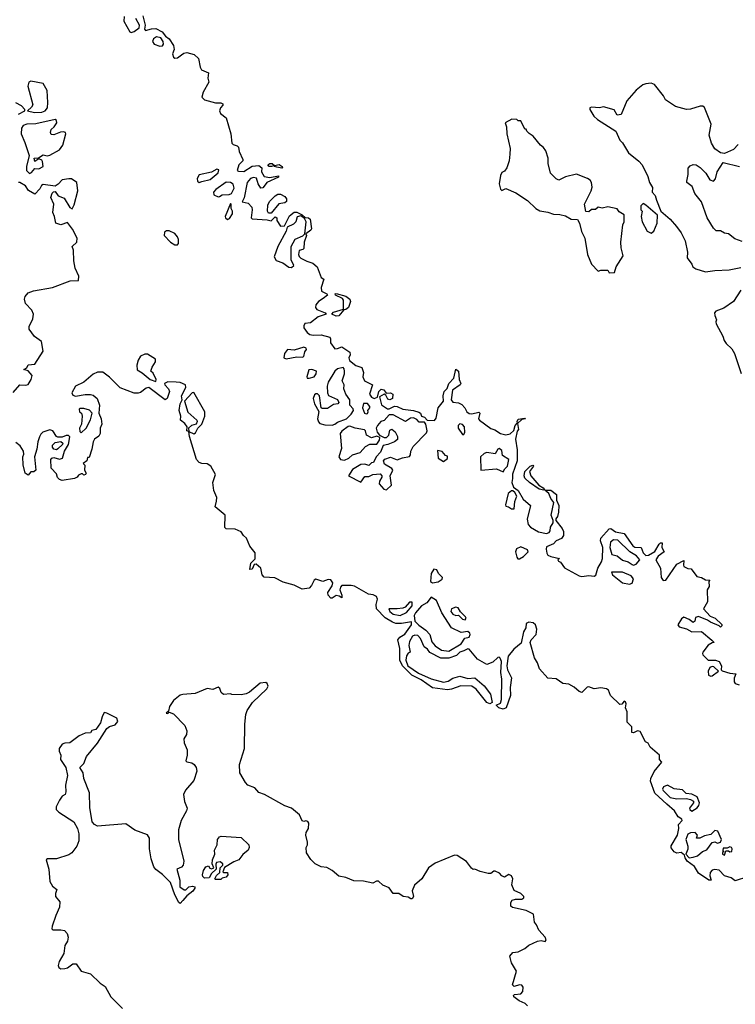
# Model space of a CAD drawing. Extents: x 1985742 to 2252716, y 78271 to 266492.
# Tile 222 of 250: x 2213873 to 2219145, y 190100 to 197356. Entities that reach past the tile are written whole.
import ezdxf

# ---------------------------------------------------------------- set-up
doc = ezdxf.new("R2010")
doc.units = 0

msp = doc.modelspace()

# ---------------------------------------------------------------- linework, layer by layer
at = {"layer": '0CON10XD'}
for points in [[(2214641.7, 197378.3), (2214641.2, 197345), (2214685, 197266.2), (2214695, 197262.5), (2214715, 197268), (2214753.8, 197295), (2214756.4, 197316.4), (2214727.5, 197365)], [(2214780, 197385), (2214796.7, 197315), (2214792.5, 197285), (2214800, 197275), (2214845, 197288.8), (2214875, 197290.8), (2214923.3, 197265), (2214947.5, 197235), (2214975, 197213.8), (2215006, 197165), (2215010, 197135), (2214998, 197105), (2215005, 197080), (2215015, 197072.5), (2215035, 197073.5), (2215064.6, 197095.5), (2215082.2, 197107.8), (2215105, 197113.1), (2215158.2, 197098.3), (2215190.9, 197070.9), (2215202.9, 197005), (2215213.1, 196985), (2215263.3, 196963.3), (2215259.4, 196925), (2215265.7, 196894.3), (2215225, 196821.2), (2215215.5, 196785), (2215235, 196764.6), (2215315, 196742.5), (2215355, 196744), (2215370, 196735), (2215370, 196725), (2215353.4, 196706.6), (2215345.7, 196685), (2215351.1, 196665), (2215393.2, 196633.2), (2215429.5, 196515), (2215436.8, 196446.8), (2215445, 196436), (2215475, 196426), (2215485.8, 196415.8), (2215490.8, 196385), (2215516.2, 196325), (2215516.2, 196315), (2215487.5, 196285), (2215474.3, 196244.3), (2215485, 196238.8), (2215525, 196237.1), (2215585, 196276.2), (2215635, 196280), (2215657.5, 196265), (2215653.8, 196235), (2215675, 196200), (2215716.2, 196193.8), (2215780, 196205), (2215780, 196195), (2215693.9, 196156.1), (2215675, 196130), (2215665, 196117.5), (2215650, 196115), (2215630, 196145), (2215617.3, 196187.3), (2215595, 196192.9), (2215573.3, 196185), (2215548.8, 196155), (2215526.1, 196043.9), (2215513, 196013), (2215555, 196004), (2215583.8, 195975), (2215586.7, 195955), (2215577.5, 195895), (2215585, 195887.5), (2215695, 195880.8), (2215725, 195873.3), (2215755, 195902.5), (2215766.7, 195895), (2215767.5, 195875), (2215795, 195833.8), (2215823, 195837), (2215859.6, 195910.5), (2215895, 195936.2), (2215915, 195936.2), (2215955, 195917.5), (2215977, 195897), (2216000, 195895), (2216013.3, 195885), (2216022.5, 195815), (2216017.5, 195805), (2215981.7, 195778.3), (2215986.2, 195765), (2215968.8, 195715), (2215965, 195670), (2215957.7, 195662.3), (2215931.2, 195655), (2215926, 195625), (2215930.9, 195610.9), (2215945, 195598), (2215988.8, 195575), (2216032.5, 195562.5), (2216063.3, 195533.3), (2216094.3, 195455), (2216113.6, 195443.6), (2216095, 195382.5), (2216095.7, 195355.7), (2216136.7, 195335), (2216140, 195325), (2216108.3, 195301.7), (2216075, 195280), (2216055, 195253.3), (2216051.2, 195235), (2216061.2, 195221.2), (2216122.5, 195195), (2216130, 195185), (2216073, 195167), (2216015, 195122.5), (2215974.3, 195115.7), (2215965, 195100), (2215966.7, 195085), (2215989.7, 195049.7), (2216010, 195035), (2216035, 195030.6), (2216095, 195033.8), (2216157.5, 195015), (2216163.8, 195005), (2216162.5, 194975), (2216195, 194931.2), (2216215, 194931.4), (2216245, 194944), (2216305, 194906.7), (2216307.2, 194885), (2216298.2, 194865), (2216302.9, 194845), (2216348.3, 194808.3), (2216393.8, 194793.8), (2216406.1, 194756.1), (2216401.2, 194725), (2216412, 194695), (2216472, 194665), (2216450.6, 194595), (2216464.6, 194574.6), (2216485, 194564.4), (2216510, 194575), (2216518, 194615), (2216535, 194633.3), (2216555, 194627.5), (2216572.5, 194602.5), (2216605, 194606), (2216621.2, 194595), (2216620, 194565), (2216600, 194555), (2216585, 194558.8), (2216569.6, 194589.5), (2216557, 194597), (2216523, 194577), (2216537.9, 194517.9), (2216581.7, 194488.3), (2216595, 194488.6), (2216635, 194507.5), (2216655, 194506), (2216694.4, 194484.4), (2216775, 194475.7), (2216814.3, 194464.3), (2216826.7, 194455), (2216833.8, 194433.8), (2216855, 194427.5), (2216873.9, 194403.9), (2216928.3, 194401.7), (2216941.3, 194418.7), (2216956, 194495), (2216994.3, 194545), (2216992.9, 194585), (2216999.2, 194615), (2217022.2, 194637.8), (2217035, 194673.8), (2217071.2, 194715), (2217085, 194780), (2217106, 194765), (2217110, 194705), (2217123.3, 194675), (2217117.5, 194665), (2217062, 194625), (2217052.5, 194555), (2217065, 194536), (2217105, 194532.2), (2217130.4, 194520.4), (2217152.9, 194495), (2217166.9, 194465), (2217185, 194454.4), (2217205, 194451.4), (2217255, 194462.5), (2217262.5, 194455), (2217254.2, 194415), (2217261.2, 194405), (2217343.6, 194343.6), (2217372.8, 194332.8), (2217415, 194305.5), (2217455, 194296.2), (2217486.2, 194303.8), (2217512.5, 194327.5), (2217523.8, 194365), (2217540, 194385)], [(2214905, 197160.8), (2214925, 197163.8), (2214931.2, 197175), (2214930, 197195), (2214912.3, 197222.3), (2214881.2, 197228.8), (2214858.8, 197215), (2214852, 197195), (2214864, 197175), (2214905, 197160.8)], [(2213982.1, 196672.1), (2214035, 196674.5), (2214060, 196685), (2214076.9, 196705), (2214080.8, 196745), (2214074.2, 196835), (2214045, 196885.6), (2213955, 196903.8), (2213941.2, 196895), (2213934, 196865), (2213970.7, 196729.3), (2213959.6, 196710.5), (2213930, 196685), (2213982.1, 196672.1)], [(2219166.7, 196435), (2219131.7, 196398.3), (2219065, 196370), (2219035, 196373.3), (2218995, 196404), (2218970, 196445), (2218953.1, 196505), (2218966.2, 196585), (2218918.3, 196708.3), (2218905, 196717.5), (2218885, 196719.4), (2218815, 196695.6), (2218785.8, 196694.2), (2218705, 196715.7), (2218630, 196765), (2218616.2, 196795), (2218548.8, 196878.8), (2218525, 196888.8), (2218486.2, 196883.8), (2218463.9, 196876.1), (2218413.6, 196836.4), (2218345, 196757.5), (2218305, 196657.5), (2218275, 196652.5), (2218252.1, 196692.1), (2218175, 196712.5), (2218145, 196706), (2218085, 196710), (2218072.5, 196705), (2218072.5, 196695), (2218103.8, 196645), (2218129.7, 196619.7), (2218263.9, 196533.9), (2218295, 196467.5), (2218315, 196447.5), (2218357.5, 196375), (2218435, 196312.5), (2218460, 196285), (2218499.6, 196199.5), (2218513.3, 196155), (2218535, 196120), (2218532.5, 196085), (2218555, 196060), (2218563.3, 196025), (2218597.5, 195945), (2218665, 195886.2), (2218711.7, 195831.7), (2218745.7, 195785.7), (2218775.8, 195725.8), (2218791.7, 195641.7), (2218790.2, 195600.2), (2218825.6, 195555), (2218832.5, 195535), (2218855, 195520), (2218926.4, 195496.4), (2218995, 195508), (2219098.8, 195511.2), (2219185, 195528.8)], [(2213865, 196659.2), (2213910, 196685), (2213910, 196695), (2213885, 196720), (2213845, 196742.5)], [(2213945, 196223.3), (2213959.3, 196230.7), (2213985, 196260), (2214015, 196257.5), (2214046.2, 196275), (2214041.7, 196311.7), (2214035, 196320), (2214015, 196330), (2213985, 196310), (2213980, 196335), (2214011.7, 196338.3), (2214045, 196360), (2214075, 196353.3), (2214095, 196358), (2214165, 196397.5), (2214189.6, 196430.5), (2214212.5, 196515), (2214210, 196525), (2214195, 196530), (2214173.9, 196526.1), (2214125, 196507.5), (2214105, 196510), (2214100, 196525), (2214103.9, 196546.1), (2214126.7, 196565), (2214146.7, 196595), (2214143.6, 196613.6), (2214135, 196620), (2213992.4, 196587.6), (2213925, 196586.2), (2213897.5, 196575), (2213885, 196557.5), (2213882.9, 196515), (2213911.4, 196451.4), (2213942.5, 196355), (2213922.5, 196275), (2213922.5, 196245), (2213945, 196223.3)], [(2218215, 195490), (2218255, 195492.5), (2218267.5, 195535), (2218320, 195615), (2218303.6, 195673.6), (2218301.2, 195715), (2218317.5, 195845), (2218326.7, 195865), (2218325, 195917.5), (2218290, 195940), (2218275, 195962.5), (2218205.8, 195975.8), (2218165, 195966.7), (2218135, 195973.3), (2218115, 195957.5), (2218085, 195957.5), (2218065, 195940), (2218043.3, 195943.3), (2218033.3, 195995), (2218083.8, 196095), (2218089.6, 196120.5), (2218086, 196155), (2218075, 196172.5), (2218055, 196186.2), (2217975, 196216.7), (2217895, 196197.5), (2217845, 196172.5), (2217825, 196182.5), (2217783.3, 196225), (2217767, 196297), (2217766.2, 196335), (2217748.3, 196388.3), (2217733, 196413), (2217710.7, 196430.7), (2217656.4, 196496.4), (2217627, 196517), (2217610, 196535), (2217605, 196550), (2217595, 196550), (2217565, 196610), (2217545, 196610), (2217535, 196620), (2217498.3, 196621.7), (2217450, 196595), (2217460, 196565), (2217462.5, 196515), (2217485.9, 196405.9), (2217484.2, 196365.8), (2217478, 196315), (2217462, 196265), (2217445, 196240), (2217425, 196230), (2217415, 196207.5), (2217404.5, 196145), (2217415, 196106.7), (2217425, 196097.5), (2217455, 196111.2), (2217528.6, 196078.6), (2217614.1, 196024.1), (2217675, 195963.3), (2217705, 195946.2), (2217765, 195936.2), (2217805, 195922.5), (2217851.2, 195921.2), (2217895, 195910), (2217935, 195886.2), (2217983, 195883), (2217997.5, 195855), (2218012, 195795), (2218035.8, 195745.8), (2218056.7, 195625), (2218086.7, 195555), (2218135, 195502.5), (2218155, 195510), (2218205, 195510), (2218215, 195490)], [(2215805, 196262.5), (2215768.3, 196268.3), (2215750, 196275), (2215750, 196280), (2215727, 196273), (2215710, 196275), (2215700, 196285), (2215715, 196297.1), (2215732.5, 196295), (2215750, 196280), (2215785, 196288.5), (2215807.5, 196275), (2215810, 196265), (2215805, 196262.5)], [(2219195, 195720), (2219141.7, 195741.7), (2219095, 195776.7), (2219065, 195782.5), (2219035, 195800), (2219005, 195800), (2218985, 195820), (2218936.7, 195895), (2218895, 196012.5), (2218847.5, 196075), (2218826.1, 196126.1), (2218787.5, 196155), (2218787.5, 196165), (2218797.5, 196215), (2218798.3, 196261.7), (2218811.7, 196278.3), (2218835, 196287.5), (2218857, 196287), (2218886.4, 196266.4), (2218927.5, 196225), (2218957.5, 196175), (2218985, 196166.7), (2218998.3, 196181.7), (2219011.2, 196235), (2219055, 196302.5), (2219175, 196274.2)], [(2215195, 196156.7), (2215215, 196163.3), (2215275, 196177.5), (2215335, 196227.5), (2215340, 196250), (2215325, 196253.3), (2215287, 196233), (2215195, 196212.5), (2215180, 196185), (2215183.3, 196165), (2215195, 196156.7)], [(2213825, 194608.9), (2213874.7, 194665.3), (2213915, 194661.2), (2213935, 194668.1), (2213957.1, 194705), (2213963.8, 194733.8), (2213935, 194767.5), (2213903, 194777), (2213925, 194790), (2213935, 194812.5), (2213985, 194816), (2214046.8, 194913.2), (2214033.1, 194985), (2213980.9, 195020.9), (2213943.5, 195075), (2213942.8, 195095), (2213968.8, 195151.2), (2213973.5, 195185), (2213961.8, 195215), (2213914.7, 195265), (2213908.7, 195295), (2213913.8, 195316.2), (2213935, 195341.8), (2213975, 195358.7), (2214115, 195381.5), (2214245, 195430.8), (2214305.5, 195434.5), (2214308.1, 195465), (2214280.8, 195525), (2214272.3, 195577.7), (2214268.3, 195658.3), (2214260, 195685), (2214294.2, 195715), (2214295.4, 195745.5), (2214262.3, 195812.3), (2214225, 195860), (2214175, 195843.3), (2214140, 195855), (2214130, 195905), (2214116.2, 195935), (2214123.3, 195995), (2214102.5, 196045), (2214111.7, 196078.3), (2214121.7, 196088.3), (2214135, 196090), (2214157, 196057), (2214199.3, 196039.3), (2214241.2, 195971.2), (2214258.3, 195961.7), (2214275, 195992.5), (2214301.9, 196095), (2214295, 196156.7), (2214255, 196183.3), (2214235, 196183.3), (2214185, 196176.7), (2214156.4, 196143.6), (2214135, 196130), (2214045, 196140), (2214032.5, 196135), (2214020.7, 196109.3), (2213985, 196070), (2213937, 196097), (2213915, 196132.5), (2213875, 196156.7), (2213865, 196156.7)], [(2215335, 196050), (2215345, 196053.3), (2215365, 196064), (2215415, 196066.7), (2215432.5, 196075), (2215453.3, 196115), (2215445, 196142.5), (2215425, 196156.7), (2215395, 196158), (2215318.8, 196105), (2215301.2, 196085), (2215303.3, 196065), (2215335, 196050)], [(2215725, 195930), (2215705, 195930), (2215698.8, 195945), (2215701.7, 195988.3), (2215714.2, 196015.8), (2215755, 196056.7), (2215775, 196068.8), (2215795, 196070), (2215825, 196053.3), (2215838.8, 196035), (2215838.8, 196015), (2215825, 196006.2), (2215781.7, 195998.3), (2215725, 195930)], [(2215405, 195883.8), (2215419.7, 195890.3), (2215441.2, 195925), (2215441.2, 195945), (2215430, 195965), (2215430, 195995), (2215425, 196000), (2215386.4, 195906.4), (2215388.8, 195895), (2215405, 195883.8)], [(2218525, 195783.3), (2218543.6, 195796.4), (2218568.8, 195855), (2218572.5, 195915), (2218485, 195990), (2218465, 196000), (2218450, 195985), (2218450, 195955), (2218460, 195945), (2218452.5, 195905), (2218460, 195865), (2218495, 195796.7), (2218525, 195783.3)], [(2215875, 195530), (2215892.5, 195545), (2215873.3, 195585), (2215873.3, 195685), (2215902, 195738), (2215957.7, 195762.3), (2215973, 195777), (2215983.3, 195865), (2215970, 195890), (2215945, 195910), (2215918.3, 195901.7), (2215906.2, 195865), (2215890.4, 195849.5), (2215843.3, 195826.7), (2215835, 195797.5), (2215773.8, 195685), (2215747, 195607), (2215761.2, 195581.2), (2215812.5, 195565), (2215855, 195532.5), (2215875, 195530)], [(2215015, 195696.7), (2215035, 195697.5), (2215043, 195707), (2215043.8, 195735), (2215035.7, 195755), (2215015, 195780), (2214975, 195800), (2214955, 195800), (2214940.7, 195789.3), (2214937.5, 195765), (2214985, 195716.2), (2215015, 195696.7)], [(2216205, 195171.2), (2216172.5, 195185), (2216185, 195201.2), (2216258.3, 195221.7), (2216259.6, 195289.5), (2216250, 195300), (2216200, 195325), (2216197.5, 195335), (2216205, 195337.5), (2216275, 195318), (2216306.2, 195295), (2216309.6, 195279.5), (2216295.5, 195234.5), (2216275, 195218.8), (2216261.7, 195218.3), (2216225, 195172.5), (2216205, 195171.2)], [(2219185, 195363.3), (2219131.2, 195278.8), (2219061.3, 195228.7), (2219001.9, 195208.1), (2218992.5, 195195), (2218993.1, 195175), (2219007.1, 195145), (2219001.2, 195128.8), (2219004, 195115), (2219053.6, 195023.6), (2219062.3, 194992.3), (2219078.3, 194968.3), (2219119.1, 194929.1), (2219138, 194895), (2219187.3, 194747.3)], [(2215835, 194857.5), (2215875, 194864.4), (2215915, 194872), (2215955, 194868), (2215965, 194874), (2215973, 194907), (2215986.7, 194925), (2215982.5, 194935), (2215965, 194942.5), (2215895, 194921.2), (2215845, 194924), (2215824.3, 194895), (2215820, 194865), (2215835, 194857.5)], [(2214875, 194690), (2214877.5, 194705), (2214855, 194750), (2214840, 194765), (2214850, 194795), (2214873.8, 194835), (2214873.6, 194853.6), (2214815, 194890), (2214795, 194890), (2214763.3, 194875), (2214745, 194847.5), (2214735, 194810), (2214738.8, 194775), (2214774.1, 194754.1), (2214833.9, 194703.9), (2214875, 194690)], [(2218640, 191575), (2218552.9, 191655), (2218521.2, 191745), (2218522.5, 191765), (2218547.5, 191815), (2218602.5, 191885), (2218587.5, 191905), (2218586.7, 191935), (2218518.8, 191995), (2218503.3, 192025), (2218482.5, 192035), (2218445, 192110), (2218425, 192114), (2218395, 192100), (2218383, 192103), (2218383.8, 192145), (2218348.8, 192178.8), (2218347.1, 192255), (2218336.2, 192285), (2218340, 192315), (2218335, 192330), (2218325, 192332.5), (2218308.3, 192311.7), (2218295, 192310), (2218226.7, 192375), (2218211.2, 192415), (2218195, 192424.2), (2218155, 192431.4), (2218105, 192425.8), (2218065, 192440), (2218053.2, 192436.8), (2218015, 192398), (2217995, 192405.7), (2217957.2, 192437.2), (2217918.5, 192458.5), (2217875, 192462.9), (2217825, 192498.9), (2217764.3, 192504.3), (2217702.6, 192572.6), (2217687.2, 192617.2), (2217666.1, 192653.9), (2217633.8, 192765), (2217640, 192785), (2217678.8, 192825), (2217683.1, 192865), (2217672.9, 192895), (2217655, 192910.6), (2217623, 192917), (2217604.3, 192905.7), (2217601.4, 192875), (2217584.3, 192845), (2217568.3, 192761.7), (2217513.4, 192716.6), (2217472.5, 192665), (2217461.9, 192595), (2217467.8, 192565), (2217495.5, 192505), (2217486.7, 192435), (2217489.4, 192375), (2217455.8, 192285), (2217435, 192274.4), (2217403.3, 192285), (2217382.5, 192305), (2217415, 192318.8), (2217422.9, 192345), (2217424.3, 192495), (2217417.5, 192545), (2217421.4, 192625), (2217411.7, 192651.7), (2217405, 192658.8), (2217395, 192656.2), (2217358.6, 192621.4), (2217315, 192604.2), (2217245, 192642.5), (2217185, 192716.7), (2217175, 192720), (2217144.3, 192705.7), (2217116.7, 192695), (2217090.3, 192669.7), (2217035, 192650.6), (2216975, 192650), (2216895, 192692), (2216877.2, 192717.2), (2216853.8, 192735), (2216826.7, 192795), (2216805, 192816.7), (2216785, 192820), (2216767.7, 192812.3), (2216745.9, 192774.1), (2216738.8, 192745), (2216750, 192695), (2216735, 192687.5), (2216722.3, 192667.7), (2216718.8, 192635), (2216732.9, 192592.9), (2216810.7, 192540.7), (2216905, 192497.5), (2216995, 192473.1), (2217029.1, 192480.9), (2217065, 192504.2), (2217115, 192516.9), (2217175, 192500), (2217225, 192506), (2217295.5, 192445.5), (2217342, 192385), (2217353.3, 192325), (2217336.8, 192313.2), (2217315, 192324.4), (2217235, 192423.3), (2217204, 192444), (2217122.7, 192447.3), (2217055, 192421.2), (2217025, 192416.7), (2216915, 192431.9), (2216829.7, 192489.7), (2216762.9, 192525), (2216692.5, 192595), (2216674.1, 192635.9), (2216673, 192723), (2216657.5, 192785), (2216673.3, 192805), (2216711.5, 192828.5), (2216760, 192895), (2216758.8, 192918.8), (2216685, 192905.6), (2216645, 192906.4), (2216618.8, 192915), (2216565, 192948), (2216502.5, 193015), (2216500, 193045), (2216508.9, 193085), (2216501.9, 193105), (2216477.8, 193117.8), (2216443.3, 193123.3), (2216340.1, 193180.1), (2216315, 193186.2), (2216245, 193185.7), (2216235.7, 193175), (2216231.1, 193155), (2216247.1, 193115), (2216246, 193094), (2216227.3, 193107.3), (2216205, 193111.9), (2216175, 193092.5), (2216165, 193092.5), (2216146.5, 193115), (2216142.2, 193135), (2216175.4, 193184.5), (2216180, 193205), (2216165, 193227.5), (2216145, 193229.2), (2216105, 193214.4), (2216055, 193231.9), (2216041.4, 193225), (2216022.1, 193185), (2216005, 193165.5), (2215955, 193159.6), (2215895, 193187.7), (2215815, 193211.3), (2215751.4, 193241.4), (2215675, 193248.6), (2215660, 193265), (2215650, 193315), (2215615, 193342.5), (2215600, 193340), (2215585, 193306.7), (2215567.5, 193305), (2215575, 193350), (2215607.4, 193382.6), (2215606.7, 193426.7), (2215568.5, 193475), (2215544.6, 193535), (2215521.8, 193555), (2215505, 193580.8), (2215461.2, 193601.2), (2215395, 193602.5), (2215385, 193613.3), (2215386.9, 193705), (2215311.9, 193765), (2215323.6, 193806.4), (2215324.7, 193835), (2215302.9, 193887.1), (2215296.9, 193945), (2215311.5, 193988.5), (2215315.7, 194005), (2215280, 194065), (2215255, 194082.2), (2215215.4, 194084.6), (2215195, 194092.7), (2215176.1, 194115), (2215124, 194285), (2215120, 194320), (2215103.3, 194325), (2215107.5, 194355), (2215088.9, 194378.9), (2215056.7, 194405), (2215058.8, 194435), (2215047.5, 194475), (2215056.2, 194525), (2215070, 194555), (2215063.8, 194585), (2215096.7, 194645), (2215093.3, 194665), (2215055, 194681.4), (2215025, 194685.5), (2214964.2, 194685.8), (2214940, 194675), (2214942.5, 194665), (2214970, 194635), (2214976.2, 194615), (2214960, 194565), (2214945, 194554.5), (2214825, 194646), (2214805, 194640), (2214762, 194608), (2214745, 194602.3), (2214715, 194603.8), (2214612.9, 194642.9), (2214535, 194721.1), (2214485, 194757.3), (2214445, 194759.4), (2214415, 194742.9), (2214345, 194685.5), (2214285, 194655.5), (2214256.9, 194605), (2214265, 194589.2), (2214285, 194581.9), (2214355, 194593.3), (2214395, 194594.4), (2214415, 194588.9), (2214442.9, 194565), (2214460, 194515), (2214455.7, 194455), (2214473.1, 194415), (2214478.6, 194375), (2214466, 194345), (2214466.2, 194306.2), (2214455, 194286.7), (2214425, 194263.3), (2214414.1, 194245.9), (2214405, 194190), (2214385, 194130), (2214371.7, 194128.3), (2214367.5, 194105), (2214340, 194085), (2214351.7, 194071.7), (2214350, 194035), (2214362.5, 194015), (2214357.5, 194005), (2214345, 194000), (2214335, 194010), (2214325, 194010), (2214305, 194000), (2214296.4, 193983.6), (2214276.4, 193973.6), (2214185, 193960), (2214167, 193967), (2214151.7, 193981.7), (2214145, 194010), (2214105, 194050), (2214102.5, 194115), (2214110, 194125), (2214125, 194130), (2214165, 194117.5), (2214187.5, 194125), (2214203.8, 194176.2), (2214232.5, 194225), (2214241.7, 194281.7), (2214231.7, 194291.7), (2214215, 194292.5), (2214185, 194278.8), (2214155, 194278.8), (2214144.1, 194284.1), (2214115.8, 194325.8), (2214095, 194332), (2214043, 194317), (2214027.5, 194302.5), (2214018.1, 194281.9), (2214005.6, 194245), (2214000.3, 194189.7), (2213982.5, 194135), (2213992.5, 194035), (2213977, 194023), (2213955, 194022.5), (2213935, 194000), (2213914.2, 194015), (2213899.2, 194075), (2213896.2, 194135), (2213903.8, 194155), (2213901.2, 194175), (2213876.7, 194215), (2213845, 194238.8)], [(2216005, 194713.3), (2216042.5, 194725), (2216057.5, 194745), (2216060, 194765), (2216025, 194776.7), (2216003.8, 194776.2), (2215987.5, 194725), (2215990, 194715), (2216005, 194713.3)], [(2216175, 194368), (2216195, 194374.2), (2216215, 194388.6), (2216280, 194415), (2216315, 194447.5), (2216331.4, 194475), (2216328.7, 194488.7), (2216306.2, 194515), (2216305.7, 194555), (2216276.2, 194595), (2216260, 194635), (2216263.3, 194665), (2216248, 194695), (2216265.8, 194745), (2216266, 194765), (2216263.3, 194783.3), (2216255, 194792.5), (2216215, 194782.5), (2216195, 194766), (2216144.3, 194685), (2216139.2, 194655), (2216140, 194605), (2216146.7, 194586.7), (2216215, 194556.7), (2216223.3, 194535), (2216217.5, 194525), (2216185, 194518.8), (2216139.7, 194490.3), (2216100.4, 194490.5), (2216093.3, 194495), (2216082.5, 194585), (2216067.7, 194597.7), (2216055, 194598), (2216045, 194591.2), (2216035.7, 194565), (2216044.3, 194525), (2216077.7, 194467.7), (2216067.8, 194415), (2216075, 194391.2), (2216085, 194380), (2216120.4, 194370.5), (2216175, 194368)], [(2215155, 194304.2), (2215168.5, 194311.5), (2215184.2, 194345.8), (2215215.8, 194375), (2215235.8, 194435), (2215236.2, 194465), (2215155, 194607.5), (2215142.5, 194605), (2215087.5, 194545), (2215112.7, 194462.7), (2215178.8, 194405), (2215181.2, 194395), (2215174, 194376), (2215137.5, 194365), (2215117.5, 194345), (2215120, 194320), (2215155, 194304.2)], [(2214325, 194311.2), (2214362.5, 194345), (2214393.9, 194406.1), (2214407.5, 194455), (2214387, 194477), (2214345, 194490), (2214315, 194490), (2214310, 194485), (2214312.5, 194465), (2214327, 194457), (2214333, 194433), (2214327.5, 194375), (2214313.3, 194345), (2214315, 194320), (2214325, 194311.2)], [(2216425, 194450), (2216435, 194453.8), (2216440, 194465), (2216436.7, 194475), (2216452.5, 194495), (2216453.3, 194505), (2216435, 194526.2), (2216405, 194526.7), (2216398, 194495), (2216412, 194455), (2216425, 194450)], [(2216575, 193892.1), (2216613.1, 193925), (2216601.2, 193995), (2216622.5, 194035), (2216615, 194047.5), (2216560.7, 194080.7), (2216553.3, 194105), (2216562.9, 194117.1), (2216605, 194131.2), (2216655, 194111.2), (2216692.7, 194127.3), (2216743.6, 194136.4), (2216751.1, 194148.9), (2216753.8, 194176.2), (2216770.8, 194209.2), (2216869.6, 194310.4), (2216874.5, 194325), (2216864.4, 194374.4), (2216855, 194390), (2216815, 194390), (2216799.2, 194409.2), (2216775, 194421.1), (2216751.4, 194418.6), (2216715, 194395.8), (2216625, 194443.5), (2216595, 194444.3), (2216558.1, 194401.9), (2216534.5, 194395.6), (2216509.2, 194365), (2216500, 194345), (2216505.5, 194315.6), (2216523, 194293), (2216557.5, 194277.5), (2216575, 194277.5), (2216591.4, 194295), (2216599.2, 194330.8), (2216615, 194338), (2216639.3, 194319.3), (2216656, 194285), (2216657.3, 194262.7), (2216635, 194244.3), (2216585, 194224.3), (2216551.2, 194218.8), (2216531.9, 194168.1), (2216500, 194135), (2216478.3, 194091.7), (2216465, 194090), (2216445, 194070), (2216415, 194080), (2216385, 194076.7), (2216325, 194041.2), (2216296.2, 193995), (2216385, 193946.7), (2216415, 193990), (2216445, 193988.8), (2216475, 194003.3), (2216528.8, 194008.8), (2216540, 193995), (2216540, 193985), (2216522.9, 193955), (2216520, 193935), (2216555, 193895.6), (2216575, 193892.1)], [(2217540, 194385), (2217537.5, 194395), (2217545, 194412.5), (2217595, 194420), (2217600, 194415), (2217571.7, 194408.3), (2217540, 194380), (2217546.7, 194335), (2217537.5, 194322.5), (2217525.7, 194265), (2217538.5, 194185), (2217537.5, 194105), (2217503.1, 194006.9), (2217504.5, 193975), (2217497.5, 193945), (2217510.6, 193910.6), (2217545, 193885.7), (2217582.2, 193822.2), (2217637.1, 193775), (2217612.2, 193675), (2217619.1, 193635), (2217635, 193615.6), (2217695, 193580.5), (2217755, 193570), (2217772.9, 193577.1), (2217780.3, 193589.7), (2217784.2, 193615), (2217802, 193648), (2217802.2, 193665), (2217787.5, 193705), (2217808.8, 193798.8), (2217785, 193826.7), (2217770.8, 193865), (2217742.5, 193887.5), (2217785, 193888.2), (2217827.4, 193857.4), (2217828.8, 193815), (2217845.5, 193775), (2217843.1, 193726.9), (2217834.3, 193695.7), (2217822.4, 193677.6), (2217822.5, 193665), (2217870.5, 193605), (2217878.5, 193585), (2217878.1, 193555), (2217865, 193531.4), (2217825, 193515.6), (2217805, 193492.7), (2217755, 193470), (2217750.6, 193455), (2217755.4, 193425), (2217765, 193410.6), (2217785, 193398.9), (2217850, 193385), (2217837.5, 193375), (2217842.5, 193365), (2217856.9, 193356.9), (2217885.5, 193315.5), (2217995, 193256.7), (2218015, 193252.2), (2218065, 193260), (2218105, 193254.3), (2218118.1, 193261.9), (2218131.1, 193315), (2218159.5, 193360.5), (2218166.5, 193385), (2218168.9, 193465), (2218152.5, 193515), (2218153.3, 193535), (2218215, 193603.3), (2218227.5, 193605), (2218262.7, 193582.7), (2218325, 193570), (2218388.9, 193478.9), (2218405, 193469.2), (2218452.5, 193465), (2218467.3, 193427.3), (2218485, 193406.7), (2218505, 193410), (2218552.9, 193437.1), (2218585, 193490), (2218595, 193500), (2218605, 193500), (2218602.5, 193465), (2218620, 193435), (2218577.3, 193402.7), (2218559.2, 193375), (2218592.9, 193315), (2218600, 193245), (2218612.5, 193222.5), (2218633.9, 193226.1), (2218715, 193344), (2218765, 193370), (2218762.5, 193335), (2218767, 193327), (2218795, 193312.5), (2218819.3, 193309.3), (2218861.2, 193251.2), (2218895.9, 193245.9), (2218925, 193227.5), (2218957.5, 193225), (2218950, 193215), (2218951.7, 193178.3), (2218937, 193153), (2218940, 193065), (2218910, 193015), (2218960.8, 192960.8), (2218997.5, 192945), (2219045, 192897.5), (2219045, 192890), (2219035, 192880), (2219025, 192890), (2218962.5, 192915), (2218940.7, 192930.7), (2218875, 192956.7), (2218850.7, 192949.3), (2218847, 192923), (2218835, 192912.5), (2218806.1, 192936.1), (2218765, 192952.5), (2218749.6, 192940.5), (2218721.2, 192895), (2218732.3, 192882.3), (2218785, 192867.5), (2218825, 192843.8), (2218895, 192846.2), (2218973.3, 192783.3), (2218990, 192765), (2218975, 192763.3), (2218944.3, 192745.7), (2218906.7, 192695), (2218902.5, 192685), (2218906.7, 192675), (2218945, 192636.7), (2219000, 192635), (2219026.2, 192625), (2219043.8, 192595), (2219040, 192565), (2219047.5, 192557.5), (2219105, 192540), (2219150, 192535), (2219136.7, 192503.3), (2219136.2, 192475), (2219145, 192463.8), (2219172.5, 192455)], [(2216265, 194110.8), (2216296.7, 194125), (2216325, 194150), (2216380, 194165), (2216420.7, 194209.3), (2216453, 194227), (2216503.6, 194226.4), (2216523.9, 194256.1), (2216526.4, 194276.4), (2216505, 194286.7), (2216465, 194273.3), (2216426.7, 194295), (2216420, 194325), (2216412.7, 194332.7), (2216345, 194344.4), (2216305, 194360), (2216292, 194358), (2216245, 194323.8), (2216233, 194307), (2216244.2, 194195), (2216224.5, 194135), (2216236.2, 194115), (2216265, 194110.8)], [(2217145, 194300), (2217153, 194317), (2217150, 194355), (2217135, 194373.3), (2217115, 194377.5), (2217104.2, 194365.8), (2217104, 194345), (2217135, 194300), (2217145, 194300)], [(2214145, 194186.7), (2214125, 194190), (2214113.8, 194205), (2214115, 194220), (2214135, 194240), (2214177, 194247), (2214190, 194235), (2214187.5, 194225), (2214155, 194192.5), (2214145, 194186.7)], [(2216995, 194100), (2217025, 194122.5), (2217025, 194140), (2217010, 194145), (2216985, 194172.5), (2216950, 194180), (2216956.7, 194125), (2216995, 194100)], [(2217435, 194022.5), (2217446.2, 194045), (2217466.2, 194065), (2217476.2, 194115), (2217430, 194145), (2217425, 194180), (2217406.1, 194196.1), (2217395, 194190), (2217375, 194157.5), (2217314.1, 194165.9), (2217295, 194158.8), (2217266.7, 194135), (2217270, 194035), (2217385, 194046.2), (2217435, 194022.5)], [(2217735, 193887.5), (2217700, 193895), (2217628, 193945), (2217595, 193976.7), (2217590, 193995), (2217595, 194026.7), (2217633.8, 194065), (2217652.5, 194072.5), (2217658.8, 194065), (2217628.8, 194025), (2217637.5, 193995), (2217696.6, 193926.6), (2217729.4, 193905), (2217738, 193895), (2217735, 193887.5)], [(2217515, 193750), (2217520, 193805), (2217536.2, 193845), (2217521.2, 193871.2), (2217505, 193883.8), (2217495, 193883.8), (2217471.2, 193865), (2217451.2, 193781.2), (2217455, 193770), (2217475, 193766.7), (2217495, 193750), (2217515, 193750)], [(2218395, 193336.2), (2218415, 193343.8), (2218442.5, 193375), (2218416.7, 193405), (2218368.8, 193435), (2218279.1, 193519.1), (2218248.3, 193521.7), (2218225, 193506.2), (2218221.4, 193465), (2218234.4, 193414.4), (2218274.5, 193404.5), (2218313.8, 193373.8), (2218355, 193360.8), (2218385, 193340), (2218395, 193336.2)], [(2217555, 193382), (2217585, 193398.8), (2217605, 193420), (2217618, 193435), (2217615, 193450), (2217565, 193470.8), (2217533, 193457), (2217526, 193435), (2217534.3, 193394.3), (2217542.5, 193382.5), (2217555, 193382)], [(2216915, 193206.7), (2216955, 193212), (2216985, 193233.3), (2216986.7, 193245), (2216958.8, 193275), (2216945, 193302.5), (2216924.2, 193305.8), (2216904, 193275), (2216900, 193215), (2216915, 193206.7)], [(2218365, 193196.2), (2218385, 193203.3), (2218393.8, 193235), (2218376.8, 193256.8), (2218315, 193284), (2218232.5, 193285), (2218240, 193265), (2218315, 193206.7), (2218365, 193196.2)], [(2217035, 192701.1), (2217124.3, 192755.7), (2217152.7, 192797.3), (2217183.9, 192806.1), (2217191.2, 192825), (2217188.8, 192835), (2217175, 192848), (2217125, 192839.2), (2217053.6, 192873.6), (2216982.9, 192985), (2216943.8, 193075), (2216905, 193100), (2216871.2, 193058.8), (2216833.8, 193035), (2216788, 192985), (2216780, 192965), (2216783, 192923), (2216812.7, 192892.7), (2216865, 192858), (2216895.4, 192825.4), (2216910, 192770), (2216935, 192742), (2216980.3, 192710.3), (2217035, 192701.1)], [(2216675, 192964.3), (2216723.2, 192986.8), (2216763.8, 193035), (2216763.8, 193063.8), (2216745, 193062.5), (2216712.4, 193027.6), (2216695, 193018.9), (2216655, 193013.1), (2216592.5, 193015), (2216600, 192995), (2216624.5, 192974.4), (2216675, 192964.3)], [(2217155, 192932.5), (2217162.5, 192945), (2217157.5, 192955), (2217120.8, 192990.8), (2217102.3, 193022.3), (2217085, 193026), (2217055, 193013.3), (2217050, 192995), (2217063.3, 192975), (2217085, 192966.2), (2217106.7, 192966.7), (2217135, 192937.5), (2217155, 192932.5)], [(2218965, 192516.7), (2218975, 192520), (2219020, 192555), (2218986.1, 192586.1), (2218975, 192588.8), (2218958.3, 192581.7), (2218946.2, 192555), (2218947.5, 192525), (2218965, 192516.7)], [(2217615, 190089.2), (2217596.2, 190106.2), (2217553.3, 190125), (2217512.5, 190155), (2217510, 190165), (2217518.3, 190171.7), (2217565, 190177.5), (2217580, 190195), (2217582.5, 190225), (2217571.7, 190241.7), (2217555, 190242.5), (2217515, 190230), (2217503, 190243), (2217533.3, 190345), (2217496.4, 190406.4), (2217483.3, 190455), (2217505, 190482.5), (2217545, 190486.7), (2217595, 190511.2), (2217623.3, 190535), (2217687.5, 190565), (2217715, 190568.8), (2217745, 190562.5), (2217752.5, 190575), (2217743.3, 190595), (2217698, 190645), (2217681.2, 190685), (2217665.7, 190705.7), (2217658.8, 190765), (2217605, 190790.4), (2217503.5, 190813.5), (2217492, 190822), (2217490.2, 190849.8), (2217502.1, 190867.9), (2217525, 190874.3), (2217572.5, 190875), (2217587.5, 190885), (2217587, 190893), (2217565, 190916.2), (2217515, 190937.5), (2217499.3, 190979.3), (2217506.2, 191025), (2217495, 191046.7), (2217476.2, 191056.2), (2217445, 191037.5), (2217425, 191047.5), (2217407, 191067), (2217375, 191080), (2217365, 191080), (2217345, 191063.3), (2217325, 191063.8), (2217265, 191077.5), (2217225.7, 191095.7), (2217214.3, 191094.3), (2217202.1, 191102.1), (2217165, 191152.5), (2217095, 191196.7), (2217075, 191200), (2216935, 191140), (2216884.2, 191105.8), (2216836.2, 191025), (2216781.4, 190978.6), (2216763.8, 190935), (2216773.3, 190895), (2216765, 190877.5), (2216755, 190877.5), (2216735, 190888.8), (2216697.5, 190895), (2216665, 190917.5), (2216625, 190917.5), (2216595, 190957.5), (2216547.7, 190977.7), (2216517.3, 191007.3), (2216502.7, 191007.3), (2216475, 190992), (2216405, 191006.2), (2216335, 191008.6), (2216275, 191033.3), (2216225, 191043.3), (2216175, 191086.7), (2216135, 191106.7), (2216095, 191112.5), (2216050, 191135), (2216017, 191167), (2215986.7, 191215), (2215982.5, 191255), (2215992.5, 191275), (2215992.5, 191295), (2215980, 191345), (2215983.3, 191365), (2216000, 191395), (2216003.3, 191435), (2215995, 191447.5), (2215981.7, 191451.7), (2215965, 191447.5), (2215955, 191452.5), (2215933.3, 191495), (2215875.7, 191545.7), (2215825, 191562), (2215676.7, 191645), (2215635, 191660), (2215605, 191696.2), (2215554.4, 191714.4), (2215536.2, 191735), (2215495.9, 191805.9), (2215492.3, 191867.7), (2215528.8, 191985), (2215532, 192165), (2215539.2, 192235), (2215549.2, 192265), (2215588.8, 192325), (2215693.3, 192425), (2215703.3, 192445), (2215696.7, 192465), (2215685, 192471.2), (2215645, 192465.8), (2215565, 192401.2), (2215541.7, 192388.3), (2215505, 192380), (2215435, 192382.5), (2215425, 192387.5), (2215373.6, 192383.6), (2215356.4, 192396.4), (2215347.7, 192427.7), (2215335, 192436.2), (2215295, 192420), (2215255, 192426.7), (2215165, 192390), (2215075, 192382), (2215055, 192378.8), (2215005, 192339.4), (2214976, 192295), (2214970, 192260), (2214952.5, 192245), (2214965, 192243.8), (2214975, 192252.5), (2215005, 192240), (2215088.8, 192155), (2215103.8, 192115), (2215101.7, 192088.3), (2215082.9, 192055), (2215085.5, 192025.6), (2215106.1, 191973.9), (2215106.7, 191935), (2215096.7, 191895), (2215105, 191886.7), (2215140.3, 191880.3), (2215157.6, 191867.6), (2215172.5, 191845), (2215178.3, 191818.3), (2215155, 191748.8), (2215093.2, 191676.8), (2215079.2, 191645), (2215087.5, 191595), (2215106.2, 191545), (2215101.2, 191525), (2215061.4, 191455), (2215042.5, 191385), (2215042.5, 191315), (2215083.3, 191155), (2215076.7, 191125), (2215065, 191110), (2215030, 191095), (2215052.5, 191015), (2215053.3, 190965), (2215085, 190943.3), (2215096.1, 190943.9), (2215120, 190965), (2215145, 190970), (2215162.5, 190965), (2215162.5, 190955), (2215147.7, 190932.3), (2215105, 190898.8), (2215075.8, 190864.2), (2215055, 190842.5), (2215045, 190850), (2215015, 190907.5), (2214985, 190997.5), (2214925, 191057.5), (2214875, 191092.5), (2214861.7, 191111.7), (2214841.7, 191171.7), (2214830, 191245), (2214830, 191325), (2214815, 191347.5), (2214722.3, 191382.3), (2214655, 191428.8), (2214445, 191413.3), (2214424.1, 191424.1), (2214406.7, 191445), (2214389.6, 191549.5), (2214387.4, 191657.4), (2214345.8, 191765), (2214340.8, 191805), (2214315.7, 191845), (2214344.2, 191875), (2214364, 191925), (2214445, 192023.8), (2214515, 192133.3), (2214534.1, 192145.9), (2214575, 192158.8), (2214596.7, 192185), (2214587.3, 192207.3), (2214513.6, 192246.4), (2214495, 192250), (2214479.3, 192219.3), (2214468, 192175), (2214434.1, 192125.9), (2214405, 192117.5), (2214395, 192100), (2214355, 192098.8), (2214310.9, 192079.1), (2214242.5, 192027.5), (2214205, 192024.2), (2214185, 192015.8), (2214163.8, 191985), (2214163.8, 191965), (2214176.7, 191935), (2214173.8, 191905), (2214213.3, 191845), (2214226, 191785), (2214211.2, 191715), (2214213.6, 191666.4), (2214207.5, 191645), (2214185, 191632.5), (2214165.9, 191604.1), (2214142, 191555), (2214141.2, 191535), (2214161.2, 191515), (2214272.9, 191445), (2214299.5, 191395), (2214307.5, 191355), (2214307.8, 191305), (2214294.5, 191265.5), (2214256, 191215), (2214235, 191200.8), (2214145, 191172), (2214077, 191173), (2214067.5, 191165), (2214087.9, 191095), (2214094.7, 191004.7), (2214115, 190970.8), (2214145.7, 190945.7), (2214136, 190916), (2214137.8, 190895), (2214168.8, 190855), (2214166.9, 190815), (2214138.2, 190755), (2214111.4, 190675), (2214110, 190655), (2214118, 190648), (2214175, 190649.6), (2214203, 190643), (2214221.9, 190621.9), (2214230.5, 190595), (2214224.6, 190565), (2214206, 190534), (2214196.8, 190475), (2214162.5, 190415), (2214155.6, 190385), (2214161.1, 190371.1), (2214175, 190361.1), (2214205, 190362.7), (2214225, 190369.5), (2214265, 190397.1), (2214288.9, 190398.9), (2214324.7, 190344.7), (2214395, 190323.5), (2214464.7, 190254.7), (2214502.1, 190232.1), (2214545, 190155.6), (2214629.8, 190069.8)], [(2218825, 191523.3), (2218865, 191548), (2218875.8, 191565), (2218880, 191585), (2218865, 191628.8), (2218825, 191647.5), (2218783.2, 191653.2), (2218755, 191681.2), (2218695, 191688.6), (2218645, 191714), (2218615, 191701.2), (2218609.2, 191685), (2218614, 191675), (2218665, 191624), (2218715, 191614.2), (2218785, 191617.1), (2218815, 191610), (2218835.9, 191595.9), (2218836.7, 191585), (2218807.5, 191545), (2218810, 191535), (2218825, 191523.3)], [(2219235, 191040), (2219145, 191010), (2219115, 191032.5), (2219066.4, 191046.4), (2219025, 191087.5), (2218995, 191093.3), (2218975, 191087.5), (2218959.3, 191070.7), (2218956.4, 191046.4), (2218967.5, 191015), (2218950, 191015), (2218875, 191066.7), (2218844.2, 191114.2), (2218791.2, 191155), (2218775, 191180), (2218770, 191200), (2218759.3, 191209.3), (2218745, 191217.5), (2218715, 191212.5), (2218695, 191222.5), (2218671.7, 191251.7), (2218671.7, 191268.3), (2218718.6, 191345), (2218728.6, 191395), (2218727.5, 191425), (2218752.5, 191455), (2218750, 191465), (2218725, 191482.5), (2218697.5, 191525), (2218640, 191575)], [(2218805, 191180), (2218835, 191183.8), (2218865.9, 191194.1), (2218902.5, 191225), (2218935, 191238.8), (2218975, 191291.2), (2218995, 191296.7), (2219015, 191287.5), (2219036.4, 191293.6), (2219042.5, 191315), (2219016.7, 191375), (2218995, 191380), (2218965, 191351.2), (2218918.9, 191341.1), (2218883.6, 191323.6), (2218860, 191325), (2218867.5, 191345), (2218850, 191365), (2218815, 191364.3), (2218795, 191354), (2218780.8, 191315), (2218796, 191265), (2218795.9, 191244.1), (2218780, 191205), (2218805, 191180)], [(2215355, 191020), (2215315, 191020), (2215310, 191025), (2215321.7, 191048.3), (2215348.3, 191071.7), (2215350, 191105), (2215370, 191125), (2215370, 191135), (2215349.3, 191149.3), (2215322.5, 191145), (2215317, 191133), (2215320, 191095), (2215285, 191062.5), (2215268.3, 191031.7), (2215235, 191030), (2215221.7, 191041.7), (2215218.8, 191055), (2215226.7, 191085), (2215245, 191112.5), (2215265, 191120), (2215273.6, 191103.6), (2215285, 191097.5), (2215302.5, 191105), (2215290, 191135), (2215293.3, 191165), (2215310, 191205), (2215307.5, 191235), (2215326.7, 191275), (2215331.2, 191315), (2215345, 191333.3), (2215358.3, 191338.3), (2215505, 191328.8), (2215560, 191275), (2215562.5, 191255), (2215556.7, 191235), (2215516.1, 191203.9), (2215487.5, 191165), (2215449.3, 191150.7), (2215381.7, 191108.3), (2215370, 191075), (2215375, 191070), (2215405, 191070), (2215406.4, 191053.6), (2215395, 191037.5), (2215365, 191030), (2215355, 191020)], [(2219065, 191200), (2219075, 191230), (2219095, 191230), (2219105, 191222.5), (2219120, 191225), (2219122.5, 191245), (2219116.4, 191256.4), (2219105, 191260), (2219085, 191250), (2219055, 191250), (2219052.5, 191232.5), (2219060, 191225), (2219051.7, 191218.3), (2219050, 191205), (2219065, 191200)]]:
    msp.add_lwpolyline(points, dxfattribs=at)

doc.saveas('drawing.dxf')
